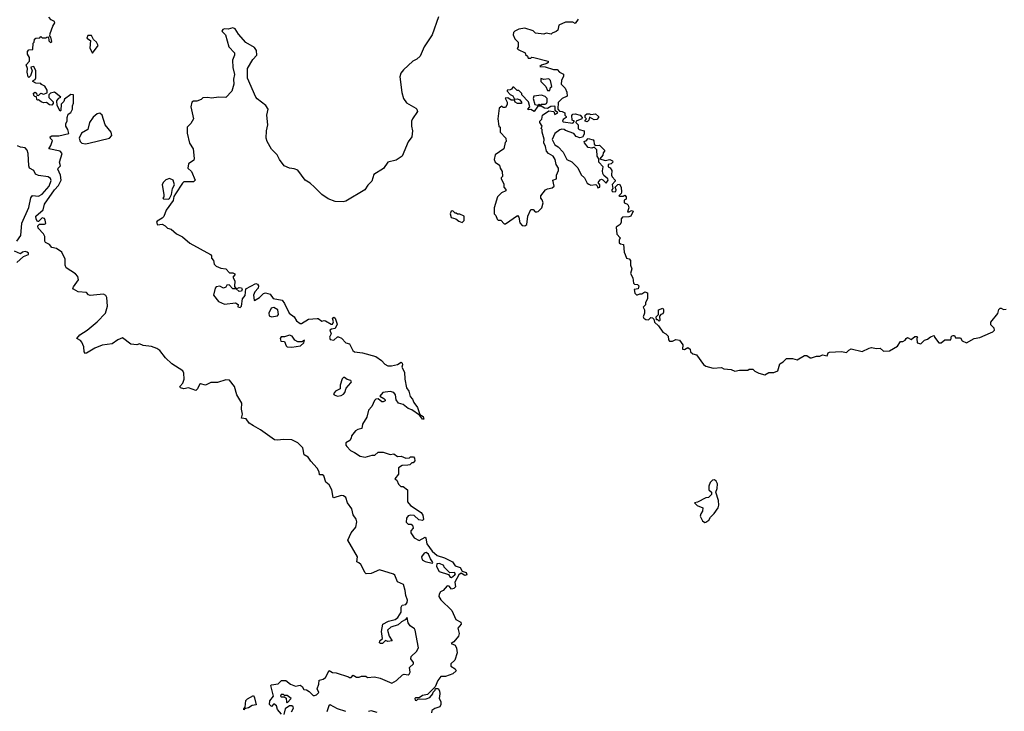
# Model space of a CAD drawing. Extents: x 2472589 to 2662339, y 701009 to 849030.
# Tile 64 of 256: x 2572108 to 2580310, y 726489 to 732251. Entities that reach past the tile are written whole.
import ezdxf

# ---------------------------------------------------------------- set-up
doc = ezdxf.new("R2010")
doc.units = 0

msp = doc.modelspace()

# ---------------------------------------------------------------- linework, layer by layer
at = {"layer": '0CON05XD'}
for points in [[(2574934.5, 727724.5), (2574916.2, 727735), (2574922.9, 727775), (2574842.5, 727915), (2574868.5, 727975), (2574907.4, 728022.6), (2574916.9, 728066.9), (2574910.8, 728090.8), (2574887.3, 728125), (2574875.5, 728175), (2574840, 728225), (2574825, 728269.2), (2574805, 728284.4), (2574785, 728288.2), (2574725, 728266.7), (2574720.8, 728270.8), (2574708.1, 728335), (2574685.8, 728375), (2574658, 728398), (2574640.7, 728450.7), (2574629.3, 728459.3), (2574605, 728460), (2574602, 728485), (2574587.5, 728515), (2574533.3, 728573.3), (2574512, 728605), (2574476.9, 728625), (2574466.7, 728685), (2574426.4, 728726.4), (2574375, 728749.6), (2574305, 728754.7), (2574255, 728747.6), (2574230.3, 728750.3), (2574115, 728834.4), (2574057.1, 728867.1), (2574020.7, 728890.7), (2573995, 728926.2), (2573955, 728932.5), (2573964.3, 728965), (2573956.1, 729005), (2573958.5, 729055), (2573918.2, 729125), (2573897.5, 729195), (2573855, 729246.7), (2573825, 729251.1), (2573755, 729228.9), (2573701.7, 729228.3), (2573655, 729207.5), (2573615, 729217.5), (2573605, 729212.5), (2573590, 729175), (2573575, 729162.5), (2573515, 729183.3), (2573475, 729176.2), (2573447.5, 729185), (2573442.5, 729195), (2573466.1, 729223.9), (2573477.5, 729255), (2573476.7, 729305), (2573467.5, 729325), (2573375, 729382.5), (2573322.5, 729435), (2573276.7, 729495), (2573251.7, 729511.7), (2573205, 729528), (2573137.3, 729537.3), (2573105, 729550), (2573085, 729542.5), (2573035, 729547.5), (2572965, 729600), (2572925, 729583.3), (2572878.6, 729551.4), (2572795, 729539.2), (2572735, 729515.8), (2572665, 729471.8), (2572655, 729471.1), (2572646.5, 729485), (2572643.6, 729525), (2572625, 729564.4), (2572615, 729577.3), (2572584.3, 729595), (2572609.1, 729625), (2572670, 729665), (2572754.6, 729735), (2572822.9, 729805), (2572840, 729865), (2572835, 729937.5), (2572825, 729953.3), (2572805, 729963.3), (2572694.2, 729954.2), (2572680, 729960), (2572665, 729978.8), (2572595, 729982.9), (2572556.7, 730005), (2572551.2, 730015), (2572556, 730025), (2572597, 730083), (2572592.7, 730112.7), (2572572.6, 730132.6), (2572494.4, 730184.4), (2572486.1, 730206.1), (2572486, 730255), (2572460, 730315), (2572415, 730346), (2572375, 730353.8), (2572355, 730378.8), (2572323.3, 730395), (2572316.7, 730405), (2572317.5, 730445), (2572306.7, 730466.7), (2572263.3, 730515), (2572260, 730535), (2572272.5, 730547.5), (2572315, 730546.7), (2572325, 730552.5), (2572319.7, 730579.7), (2572314, 730594), (2572295, 730600), (2572265, 730570), (2572255, 730570), (2572245, 730590), (2572243.8, 730615), (2572303.6, 730666.4), (2572316, 730715), (2572399.1, 730835), (2572430.7, 730869.3), (2572453.1, 730915), (2572447.5, 730955), (2572426.2, 731005), (2572427.5, 731015), (2572447, 731033), (2572440, 731065), (2572462.5, 731135), (2572445, 731156.7), (2572350, 731175), (2572367, 731203), (2572380, 731245), (2572365, 731260), (2572362.5, 731275), (2572377, 731283), (2572435, 731283.8), (2572517, 731303), (2572510, 731335), (2572492.5, 731365), (2572492.5, 731385), (2572502.5, 731405), (2572503.3, 731435), (2572512.5, 731465), (2572533, 731477), (2572547.5, 731505), (2572547, 731533), (2572557, 731557), (2572557.5, 731625), (2572535, 731626.7), (2572481.7, 731588.3), (2572475, 731570), (2572453, 731547), (2572450, 731495), (2572445, 731490), (2572420, 731535), (2572417.5, 731575), (2572433.6, 731596.4), (2572450, 731605), (2572397, 731647), (2572365, 731640), (2572350, 731625), (2572351.7, 731601.7), (2572387, 731567), (2572387, 731553), (2572375, 731540), (2572355, 731542.5), (2572331.7, 731561.7), (2572305, 731557.5), (2572287, 731567), (2572265, 731582.5), (2572255, 731580), (2572250, 731585), (2572248.3, 731608.3), (2572235, 731610), (2572225, 731620), (2572221.7, 731638.3), (2572237, 731647), (2572248.3, 731638.3), (2572251.7, 731621.7), (2572265, 731620), (2572285, 731640), (2572305, 731630), (2572338.3, 731641.7), (2572337.5, 731665), (2572316.4, 731696.4), (2572290, 731710), (2572285, 731720), (2572241.7, 731721.7), (2572217.5, 731735), (2572220, 731745), (2572236.4, 731753.6), (2572243, 731767), (2572242.5, 731825), (2572225, 731860), (2572200, 731855), (2572212.5, 731825), (2572197, 731783), (2572185, 731770), (2572180, 731775), (2572170, 731815), (2572172.5, 731845), (2572162.5, 731875), (2572190, 731905), (2572190, 731935), (2572173, 731963), (2572172.5, 731985), (2572185, 732000), (2572218.3, 732001.7), (2572220, 732055), (2572230, 732065), (2572231.7, 732088.3), (2572243, 732097), (2572275, 732100), (2572285, 732110), (2572295, 732100), (2572325, 732100), (2572333, 732107), (2572347.5, 732107.5), (2572350, 732075), (2572365, 732062.5), (2572375, 732070), (2572367, 732107), (2572360, 732115), (2572362.5, 732135), (2572383, 732197), (2572400, 732225), (2572397.5, 732235), (2572370.7, 732250.7), (2572351.7, 732271.7)], [(2575597.1, 732275), (2575544.5, 732125), (2575477.5, 732025), (2575445, 731948), (2575417.2, 731922.8), (2575384, 731905), (2575306.5, 731833.5), (2575283.3, 731806.7), (2575274.2, 731775), (2575290.8, 731645), (2575304.4, 731595), (2575329.7, 731559.7), (2575407.5, 731515), (2575417.5, 731505), (2575422.5, 731485), (2575380, 731425), (2575373.3, 731405), (2575372.5, 731365), (2575381.2, 731325), (2575374.2, 731275), (2575345, 731233.3), (2575295.4, 731114.6), (2575245, 731080.6), (2575175, 731064), (2575139.5, 731010.5), (2575058.1, 730961.9), (2575042.2, 730905), (2575007.1, 730872.9), (2574984.2, 730835), (2574825, 730738.9), (2574803.7, 730733.7), (2574735, 730735.6), (2574677.4, 730757.4), (2574624.3, 730795), (2574564.3, 730855), (2574529.1, 730889.1), (2574485, 730913.8), (2574425, 730997.1), (2574395, 731009.5), (2574355, 731013.6), (2574312.4, 731032.4), (2574273.3, 731085), (2574254, 731125), (2574205, 731173.3), (2574170, 731235), (2574162.2, 731265), (2574163.6, 731325), (2574175.6, 731374.4), (2574168.1, 731455), (2574177.5, 731505), (2574157.2, 731537.2), (2574085, 731592), (2574075.8, 731605), (2574007.1, 731765), (2574006.9, 731845), (2574049.3, 731920.7), (2574084.2, 731955), (2574081.9, 731995), (2574065, 732019.4), (2573991.3, 732061.3), (2573931.1, 732131.1), (2573902.5, 732175)], [(2576760, 732255), (2576735, 732220), (2576715, 732230), (2576655, 732230), (2576600, 732205), (2576590, 732165), (2576578.3, 732151.7), (2576545, 732140), (2576535, 732130), (2576495, 732140), (2576475, 732130), (2576405, 732140), (2576385, 732157.5), (2576315, 732180), (2576265, 732172.5), (2576233.6, 732156.4), (2576222.5, 732145), (2576220, 732125), (2576233, 732093), (2576260, 732065), (2576260, 732025), (2576251.7, 732011.7), (2576261.7, 732001.7), (2576320, 731975), (2576321.7, 731961.7), (2576338.3, 731948.3), (2576345, 731930), (2576365, 731930), (2576375, 731940), (2576390, 731935), (2576510, 731905), (2576510, 731895), (2576500, 731885), (2576455, 731872.5), (2576441.7, 731861.7), (2576485, 731857.5), (2576555, 731837.5), (2576585, 731836.7), (2576604, 731814), (2576637, 731797), (2576639.3, 731780.7), (2576622.5, 731745), (2576620, 731715), (2576651.7, 731681.7), (2576667, 731647), (2576670, 731615), (2576626.4, 731593.6), (2576595, 731560), (2576590, 731505), (2576605, 731490), (2576627, 731487), (2576650, 731475), (2576650, 731455), (2576660, 731445), (2576660, 731435), (2576635, 731420), (2576630, 731405), (2576635, 731400), (2576715, 731390), (2576730, 731405), (2576710, 731415), (2576708.3, 731451.7), (2576717, 731463), (2576736.1, 731466.1), (2576777.5, 731455), (2576792.5, 731435), (2576790, 731425), (2576743, 731407), (2576740, 731395), (2576760, 731375), (2576760, 731345), (2576770, 731335), (2576810, 731325), (2576811.7, 731298.3), (2576796.4, 731273.6), (2576773, 731267), (2576745, 731276.7), (2576723.6, 731303.6), (2576655, 731327.5), (2576645, 731336.7), (2576625, 731338.8), (2576606.4, 731333.6), (2576565, 731302.5), (2576544, 731254), (2576565, 731207.5), (2576595, 731192.5), (2576635, 731147.5), (2576667, 731087), (2576706.4, 731066.4), (2576756.4, 731016.4), (2576785, 730957.5), (2576812.5, 730935), (2576835, 730890), (2576848.3, 730881.7), (2576865, 730872.5), (2576907.5, 730877.5), (2576918.3, 730868.3), (2576925, 730850), (2576940, 730855), (2576940, 730875), (2576927.5, 730895), (2576945, 730917.5), (2576955, 730922.5), (2576967, 730917), (2576995, 730890), (2577010, 730915), (2577006.4, 730926.4), (2576973.6, 730953.6), (2576965, 730970), (2576963, 730993), (2576970, 731025), (2576932.5, 731065), (2576931.7, 731091.7), (2576917.5, 731115), (2576917, 731167), (2576895, 731190), (2576875, 731180), (2576842.5, 731185), (2576812.5, 731225), (2576810, 731235), (2576815, 731240), (2576828.3, 731241.7), (2576845, 731262.5), (2576885, 731250), (2576891.7, 731241.7), (2576893.3, 731213.3), (2576901.7, 731201.7), (2576937, 731207), (2576980, 731165), (2576980, 731155), (2576968.3, 731141.7), (2576967, 731123), (2576941.7, 731091.7), (2576985, 731077.5), (2577025, 731087.5), (2577047.5, 731075), (2577050, 731065), (2577035, 731050), (2577010, 731045), (2577010, 731025), (2577028.3, 731018.3), (2577040, 730995), (2577037.5, 730955), (2577043, 730943), (2577070, 730915), (2577070, 730905), (2577043, 730877), (2577050, 730845), (2577040, 730835), (2577040, 730825), (2577048.3, 730818.3), (2577075, 730820), (2577077.5, 730835), (2577070, 730855), (2577091.7, 730878.3), (2577105, 730880), (2577117.5, 730855), (2577122.5, 730815), (2577118.3, 730801.7), (2577100, 730785), (2577105, 730780), (2577135, 730780), (2577148.3, 730788.3), (2577160, 730775), (2577160, 730755), (2577143, 730747), (2577142.5, 730725), (2577167, 730717), (2577177.5, 730705), (2577182.5, 730685), (2577171.7, 730651.7), (2577185, 730650), (2577205, 730662.5), (2577217.5, 730655), (2577200, 730615), (2577181.7, 730608.3), (2577130, 730605), (2577118.3, 730591.7), (2577120, 730565), (2577110, 730545), (2577078.3, 730521.7), (2577082.5, 730465), (2577110, 730435), (2577102.5, 730415), (2577103, 730393), (2577113, 730383), (2577137, 730377), (2577143.6, 730313.6), (2577152.5, 730295)], [(2573902.5, 732175), (2573885, 732182.5), (2573845, 732172.5), (2573813.6, 732176.4), (2573800.7, 732169.3), (2573793.3, 732155), (2573823.3, 732125), (2573850, 732025), (2573898.8, 731975), (2573898.8, 731955), (2573882, 731915), (2573882.7, 731852.7), (2573898, 731795), (2573889.2, 731755), (2573892.5, 731715), (2573876.2, 731655), (2573825, 731603.8), (2573766.4, 731606.4), (2573705, 731596.7), (2573675, 731602.5), (2573635, 731600), (2573620, 731585), (2573585, 731573.3), (2573555, 731572.5), (2573542.5, 731565), (2573533.8, 731525), (2573556.7, 731425), (2573535, 731387.5), (2573503.3, 731355), (2573502.5, 731305), (2573523.6, 731223.6), (2573552.5, 731175), (2573562.5, 731095), (2573558.3, 731081.7), (2573515, 731050), (2573510, 731015), (2573540, 730985), (2573570, 730915), (2573555, 730900), (2573475, 730900), (2573465, 730890), (2573405, 730800), (2573393, 730777), (2573386.7, 730745), (2573327.5, 730665), (2573308.3, 730611.7), (2573295, 730596.7), (2573252.5, 730572.5), (2573248.8, 730565), (2573255, 730543.3), (2573295, 730547.5), (2573320, 730535), (2573340, 730515), (2573370, 730505), (2573415, 730467.5), (2573463, 730443), (2573525, 730390), (2573697.5, 730295), (2573706.2, 730285), (2573706.2, 730265), (2573723.3, 730245), (2573728, 730215), (2573745, 730198), (2573785, 730180), (2573824.2, 730174.2), (2573855, 730142.5), (2573885, 730143.3), (2573900, 730135), (2573900, 730125), (2573882.5, 730105), (2573900, 730075), (2573898.3, 730028.3), (2573910, 730010), (2573935, 730020), (2573955, 730017.5), (2573960, 730005), (2573955, 729990), (2573935, 729987.5), (2573910, 730010), (2573885, 730007.5), (2573851.7, 730041.7), (2573835, 730040), (2573825, 730022.5), (2573805, 730013.3), (2573775, 730030), (2573745, 730026.2), (2573736.7, 730015), (2573723.3, 729955), (2573764.2, 729904.2), (2573815, 729882), (2573905, 729892.5), (2573927, 729877), (2573925, 729860), (2573945, 729852.5), (2573956.7, 729865), (2573963.3, 729925), (2573986.4, 729953.6), (2573991.2, 730008.8), (2574075, 730053.8), (2574088.8, 730048.8), (2574098.8, 730035), (2574093.8, 730015), (2574066.2, 729985), (2574056.2, 729955), (2574060, 729915), (2574065, 729912.5), (2574105, 729936.2), (2574139.5, 729970.5), (2574155, 729976.2), (2574193.6, 729963.6), (2574218.8, 729928.8), (2574293.6, 729913.6), (2574315, 729887.5), (2574353.8, 729805), (2574393.3, 729775), (2574415, 729743.3), (2574445, 729718.8), (2574455, 729718.8), (2574515, 729757.1), (2574585, 729762), (2574595, 729761.2), (2574625, 729740), (2574645, 729746.2), (2574655, 729743.3), (2574702.5, 729715), (2574715, 729713.3), (2574722.5, 729735), (2574713.8, 729765), (2574725, 729773.3), (2574735.8, 729765), (2574752.5, 729715), (2574735, 729677.5), (2574706.2, 729673.8), (2574692.5, 729665), (2574702.9, 729635), (2574688, 729605), (2574695, 729586.7), (2574725, 729580), (2574755, 729610), (2574765, 729610), (2574787.7, 729597.7), (2574825, 729558.8), (2574855, 729550), (2574884.2, 729494.2), (2574897.5, 729485), (2574965, 729474.3), (2575075, 729445.7), (2575121.7, 729411.7), (2575150.7, 729380.7), (2575175, 729368.6), (2575205, 729367.5), (2575255, 729377.5), (2575285, 729397.5), (2575295, 729390), (2575298, 729375), (2575291.2, 729355), (2575314.3, 729314.3), (2575316, 729255), (2575330, 729185), (2575350, 729155), (2575360.8, 729110.8), (2575380.4, 729090.4), (2575392.2, 729062.2), (2575421.4, 729021.4), (2575442.5, 728962.5), (2575468, 728945), (2575476.1, 728923.9), (2575465, 728924), (2575437.5, 728957.5), (2575375, 729000), (2575345, 729011.2), (2575302.5, 729045), (2575265, 729057.5), (2575243.3, 729085), (2575240, 729125), (2575225.8, 729145.8), (2575195, 729152), (2575132.5, 729145), (2575107.5, 729115), (2575142.5, 729095), (2575152.5, 729085), (2575152.5, 729075), (2575135, 729066.2), (2575125, 729068), (2575093, 729093), (2575075, 729088.8), (2575065, 729078.8), (2575041.2, 729028.8), (2575015, 728997.5), (2574999.5, 728940.5), (2574965, 728880), (2574957.5, 728845), (2574925, 728836.7), (2574906.7, 728825), (2574872.5, 728785), (2574870, 728765), (2574857.5, 728745), (2574826.2, 728725), (2574825.8, 728705), (2574832.9, 728695), (2574865, 728662.9), (2574896.4, 728646.4), (2574945, 728615.8), (2574985, 728606.2), (2575045, 728623.8), (2575066.4, 728623.6), (2575095, 728646.7), (2575105, 728647.5), (2575135, 728646.7), (2575195, 728627.5), (2575225, 728633.8), (2575255, 728612.5), (2575285, 728613.8), (2575325, 728597.5), (2575355, 728600), (2575365, 728610), (2575388.3, 728608.3), (2575397, 728597), (2575400, 728575), (2575385, 728560), (2575375, 728560), (2575357, 728543), (2575341.7, 728538.3), (2575295, 728536.7), (2575265, 728517.5), (2575263.8, 728465), (2575232.5, 728425), (2575250, 728415), (2575265, 728380), (2575282.5, 728362.5), (2575301.7, 728361.7), (2575340, 728335), (2575337.5, 728235), (2575364.4, 728204.4), (2575452.5, 728145), (2575466.1, 728123.9), (2575473, 728087), (2575465, 728077.5), (2575433.6, 728083.6), (2575395, 728120), (2575365, 728123.3), (2575345, 728116.7), (2575331.7, 728098.3), (2575327.5, 728065), (2575345, 728047.5), (2575368.3, 728048.3), (2575380.7, 728040.7), (2575386.2, 728015), (2575367.5, 727992.5), (2575367, 727977), (2575394.1, 727934.1), (2575435, 727912), (2575485, 727940), (2575491.7, 727931.7), (2575500, 727885), (2575544.4, 727824.4), (2575585, 727786), (2575646.2, 727766.2), (2575713, 727733), (2575735, 727700), (2575777.3, 727687.3), (2575795, 727657.5), (2575826.7, 727645), (2575833, 727627), (2575815, 727620), (2575785, 727640), (2575767.5, 727625), (2575733.8, 727565), (2575737.5, 727525), (2575725, 727512.5), (2575705, 727507.5), (2575685, 727532.5), (2575670, 727535), (2575635, 727496.2), (2575613.8, 727485), (2575602.5, 727465), (2575600, 727445), (2575615, 727416.7), (2575707.5, 727327.5), (2575742, 727255), (2575782, 727232), (2575786.2, 727215), (2575758, 727182), (2575767.9, 727137.9), (2575764.3, 727115), (2575725, 727068.8), (2575702.5, 727055), (2575735, 727040), (2575748, 727015), (2575752, 726975), (2575732.5, 726915), (2575700, 726885), (2575700, 726865), (2575735, 726842.5), (2575743.3, 726825), (2575715, 726800), (2575655, 726780), (2575615, 726777.5), (2575590, 726745), (2575568.3, 726691.7), (2575505, 726630), (2575465, 726620), (2575435, 726600), (2575405, 726600), (2575400, 726595), (2575401.7, 726581.7), (2575415, 726580), (2575425, 726590), (2575495, 726592.5), (2575525, 726602.5), (2575550, 726635), (2575551.7, 726648.3), (2575570, 726665), (2575571.7, 726678.3), (2575595, 726677.5), (2575605, 726660), (2575608.8, 726635), (2575602.5, 726595), (2575615, 726570), (2575616.2, 726545), (2575607.5, 726525), (2575565, 726511.2), (2575542.5, 726495), (2575540, 726475)], [(2572715, 731972.5), (2572762.5, 732035), (2572747.5, 732065), (2572722.5, 732085), (2572705, 732120), (2572675, 732120), (2572668.3, 732098.3), (2572697, 732077), (2572693.3, 732015), (2572715, 731972.5)], [(2576525, 731660), (2576530, 731685), (2576540, 731695), (2576530, 731745), (2576515, 731757.5), (2576475, 731752.5), (2576450, 731760), (2576450, 731735), (2576490, 731695), (2576505, 731660), (2576525, 731660)], [(2576315, 730532.5), (2576332.5, 730545), (2576340, 730615), (2576365, 730670), (2576385, 730670), (2576401.7, 730651.7), (2576415, 730650), (2576426.4, 730653.6), (2576457.5, 730685), (2576470, 730725), (2576461.7, 730751.7), (2576450, 730765), (2576450, 730785), (2576487.7, 730832.3), (2576505, 730843.3), (2576545, 730850), (2576560, 730865), (2576550, 730915), (2576580, 730925), (2576580, 730955), (2576597.5, 730995), (2576596.7, 731015), (2576576.7, 731045), (2576570, 731085), (2576553, 731113), (2576512.5, 731135), (2576496.7, 731155), (2576488.8, 731195), (2576473.3, 731225), (2576477.5, 731255), (2576460, 731315), (2576460, 731335), (2576452.5, 731345), (2576460, 731365), (2576440, 731395), (2576440, 731405), (2576457, 731423), (2576464, 731456), (2576515, 731492.5), (2576557.5, 731487.5), (2576565, 731460), (2576590, 731475), (2576570, 731495), (2576570, 731525), (2576565, 731530), (2576533, 731527), (2576505, 731510), (2576480, 731515), (2576451.7, 731531.7), (2576425, 731530), (2576395, 731487.5), (2576365, 731502.5), (2576345, 731500), (2576340, 731505), (2576357.5, 731525), (2576347, 731567), (2576290, 731625), (2576290, 731635), (2576265, 731660), (2576251.7, 731661.7), (2576225, 731690), (2576215, 731690), (2576206.4, 731673.6), (2576195, 731667.5), (2576170, 731665), (2576170, 731655), (2576195, 731626.7), (2576215.8, 731615.8), (2576230, 731590), (2576255, 731591.2), (2576275, 731583.3), (2576287.5, 731565), (2576288.3, 731551.7), (2576254, 731554), (2576236.7, 731565), (2576230, 731580), (2576201.2, 731581.2), (2576175, 731600), (2576153.6, 731596.4), (2576170, 731565), (2576170, 731545), (2576155, 731520), (2576135, 731520), (2576125, 731530), (2576102.5, 731515), (2576092.5, 731425), (2576100, 731365), (2576110, 731355), (2576110, 731315), (2576157.5, 731265), (2576160, 731235), (2576153, 731227), (2576140, 731175), (2576070, 731125), (2576060, 731085), (2576070, 731065), (2576105, 731040), (2576110, 731015), (2576127, 730987), (2576130, 730945), (2576120, 730935), (2576120, 730925), (2576140, 730885), (2576142.5, 730855), (2576156.7, 730836.7), (2576157.5, 730825), (2576121.7, 730808.3), (2576087.5, 730775), (2576060, 730685), (2576060, 730635), (2576075, 730620), (2576085, 730590), (2576095, 730580), (2576115, 730580), (2576145, 730550), (2576155, 730550), (2576255, 730620), (2576267.5, 730605), (2576275, 730560), (2576295, 730537.5), (2576315, 730532.5)], [(2576445, 731540), (2576453.6, 731546.4), (2576485, 731547.5), (2576496.4, 731553.6), (2576503, 731567), (2576502.5, 731595), (2576485, 731612.5), (2576455, 731622.5), (2576390, 731615), (2576386.7, 731595), (2576400, 731545), (2576425, 731540), (2576435, 731547.5), (2576445, 731540)], [(2572655, 731215.6), (2572685, 731223.5), (2572855, 731264.5), (2572875.7, 731285), (2572869.5, 731315), (2572820.9, 731375), (2572795.3, 731455.3), (2572775, 731472.9), (2572753.4, 731466.6), (2572720.9, 731439.1), (2572690, 731395), (2572675, 731337.5), (2572624.1, 731305.9), (2572604, 731265), (2572612, 731235), (2572625, 731221.4), (2572655, 731215.6)], [(2576835, 731400), (2576820, 731405), (2576820, 731415), (2576830, 731425), (2576820, 731435), (2576820, 731455), (2576833, 731467), (2576855, 731467.5), (2576865, 731460), (2576905, 731466.7), (2576930, 731445), (2576930, 731435), (2576915, 731420), (2576895, 731417.5), (2576855, 731440), (2576850, 731415), (2576835, 731400)], [(2572084.5, 730405), (2572117.2, 730452.8), (2572125.8, 730555), (2572185, 730686), (2572202.1, 730767.9), (2572215, 730785.7), (2572265, 730781.5), (2572295, 730798.8), (2572352.2, 730865), (2572370.6, 730910.6), (2572365, 730927.8), (2572345, 730943.2), (2572264, 730954), (2572240, 730965), (2572226, 730995), (2572190, 731015), (2572183.2, 731033.2), (2572180, 731135), (2572170, 731165), (2572153.6, 731183.6), (2572115, 731188), (2572090.2, 731200.2)], [(2573345, 730756.7), (2573355, 730762.5), (2573372.5, 730795), (2573380.8, 730845), (2573397.5, 730875), (2573387.5, 730915), (2573355, 730926.7), (2573325, 730916.7), (2573303.3, 730895), (2573294, 730875), (2573310, 730795), (2573310, 730775), (2573300, 730765), (2573305, 730760), (2573345, 730756.7)], [(2575795, 730562.5), (2575811.7, 730578.3), (2575810, 730615), (2575775, 730630), (2575755, 730630), (2575745, 730640), (2575735, 730640), (2575715, 730660), (2575703.6, 730656.4), (2575693.3, 730635), (2575703.6, 730603.6), (2575741.7, 730591.7), (2575765, 730572.5), (2575795, 730562.5)], [(2572085, 730227.5), (2572140.8, 730279.2), (2572181.2, 730295), (2572181.2, 730305), (2572171.2, 730315), (2572155, 730320.8), (2572132.5, 730315), (2572115, 730300), (2572065, 730323.8)], [(2577152.5, 730295), (2577163.6, 730263.6), (2577185, 730257.5), (2577196.2, 730245), (2577196.7, 730205), (2577206.2, 730175), (2577196.4, 730136.4), (2577215, 730100), (2577221.2, 730055), (2577228.8, 730048.8), (2577255.7, 730045.7), (2577266.2, 730035), (2577261.2, 730008.8), (2577227.5, 730002.5), (2577231.7, 729971.7), (2577245, 729957.5), (2577255, 729957.5), (2577273, 729967), (2577291.7, 729968.3), (2577315, 729983.3), (2577338.8, 729975), (2577337.5, 729925), (2577320, 729895), (2577320, 729875), (2577303.3, 729855), (2577313, 729833), (2577313, 729807), (2577302.5, 729775), (2577307.5, 729765), (2577323, 729753), (2577345, 729750), (2577365, 729770), (2577378.3, 729768.3), (2577390, 729755), (2577395, 729730), (2577430, 729700), (2577467, 729647), (2577490, 729635), (2577510, 729615), (2577513, 729583), (2577521.7, 729571.7), (2577545, 729572.5), (2577575, 729587.5), (2577605, 729580), (2577631.7, 729541.7), (2577630, 729505), (2577645, 729502.5), (2577675, 729520), (2577692.5, 729505), (2577697.5, 729485), (2577715, 729467.5), (2577745, 729457.5), (2577805, 729377.5), (2577825, 729363.3), (2577885, 729346.7), (2577955, 729352.5), (2577973.6, 729343.6), (2578035, 729337.5), (2578065, 729322.5), (2578105, 729332.5), (2578175, 729330), (2578185, 729340), (2578215, 729340), (2578233, 729323), (2578265, 729307.5), (2578315, 729292.5)], [(2574205, 729776.7), (2574255, 729782.5), (2574263.3, 729795), (2574257.5, 729835), (2574225, 729852.5), (2574203.6, 729846.4), (2574182.5, 729805), (2574185, 729782.5), (2574205, 729776.7)], [(2577435, 729740), (2577425, 729750), (2577411.7, 729751.7), (2577410, 729775), (2577430, 729795), (2577430, 729835), (2577465, 729847.5), (2577472.5, 729835), (2577472.5, 729815), (2577465, 729800), (2577450, 729795), (2577438.3, 729781.7), (2577440, 729745), (2577435, 729740)], [(2578315, 729292.5), (2578348.3, 729311.7), (2578389.3, 729310.7), (2578423.6, 729326.4), (2578440, 729385), (2578468.3, 729401.7), (2578495, 729427.5), (2578545, 729427.5), (2578585, 729416.7), (2578645, 729453.3), (2578665, 729452.5), (2578694, 729434), (2578705, 729433.3), (2578745, 729447.5), (2578775, 729447.5), (2578795, 729457.5), (2578835, 729450), (2578842.5, 729475), (2578855, 729480), (2578955, 729486.7), (2578995, 729477.5), (2579015, 729497.5), (2579035, 729507.5), (2579125, 729486.7), (2579184.2, 729515.8), (2579205, 729520), (2579245, 729512), (2579275, 729513.8), (2579305, 729490), (2579355, 729493.3), (2579419.5, 729530.5), (2579445, 729570), (2579465, 729570), (2579485, 729580), (2579492.5, 729595), (2579505, 729602.5), (2579535, 729587.5), (2579565, 729612.5), (2579581.7, 729611.7), (2579587.5, 729605), (2579582.5, 729595), (2579585, 729560), (2579615, 729550), (2579645, 729580), (2579671.7, 729588.3), (2579695, 729610), (2579725, 729620), (2579730, 729605), (2579765, 729560), (2579785, 729560), (2579815, 729582.5), (2579865, 729582.5), (2579870, 729615), (2579885, 729620), (2579895, 729620), (2579905, 729600), (2579945, 729600), (2579960, 729575), (2579995, 729560), (2580060, 729595), (2580107, 729603), (2580195, 729642.5), (2580215, 729650), (2580227.5, 729665), (2580225, 729680), (2580198.3, 729708.3), (2580198.3, 729731.7), (2580256.2, 729803.8), (2580265, 729836.7), (2580275, 729846.7), (2580285, 729847.5), (2580305, 729837.5), (2580325, 729840)], [(2574375, 729524), (2574446.1, 729533.9), (2574475, 729560), (2574480, 729580), (2574461.7, 729568.3), (2574425, 729567.5), (2574400.7, 729580.7), (2574376.7, 729615), (2574355, 729622), (2574315, 729607.5), (2574285, 729610), (2574277.5, 729595), (2574283.6, 729573.6), (2574315, 729570), (2574326.7, 729535), (2574337.5, 729525), (2574375, 729524)], [(2574755, 729114), (2574785, 729118.8), (2574805, 729131.2), (2574815.8, 729145), (2574827.5, 729182.5), (2574867.5, 729225), (2574871.2, 729235), (2574866.7, 729245), (2574835, 729253.3), (2574815, 729268.8), (2574805, 729270), (2574795, 729260), (2574776.7, 729205), (2574777.5, 729175), (2574740, 729155), (2574722.5, 729135), (2574727.5, 729125), (2574755, 729114)], [(2577815, 728062.5), (2577825, 728063.3), (2577849.3, 728080.7), (2577863.6, 728106.4), (2577893, 728137), (2577926.7, 728185), (2577933.3, 728205), (2577930, 728245), (2577907.5, 728315), (2577917.5, 728345), (2577920, 728385), (2577910, 728405), (2577895, 728417.5), (2577880, 728415), (2577860, 728395), (2577850, 728365), (2577850, 728335), (2577870, 728315), (2577870, 728295), (2577845, 728270), (2577825, 728267.5), (2577755, 728230), (2577730, 728225), (2577753, 728203), (2577800, 728185), (2577797.5, 728155), (2577782.5, 728135), (2577777.5, 728115), (2577797, 728077), (2577815, 728062.5)], [(2575545, 727722.5), (2575550, 727725), (2575546.7, 727735), (2575529.3, 727759.3), (2575515, 727796.7), (2575495, 727811.2), (2575477.5, 727805), (2575456.7, 727775), (2575460.7, 727750.7), (2575485, 727736.2), (2575545, 727722.5)], [(2574290, 726465), (2574256.7, 726505), (2574247.5, 726535), (2574225, 726550), (2574205, 726530), (2574190, 726545), (2574192.5, 726575), (2574222.5, 726615), (2574200, 726705), (2574205, 726710), (2574261.7, 726718.3), (2574290, 726745), (2574326.4, 726746.4), (2574363.9, 726713.9), (2574405, 726697.5), (2574445, 726706.7), (2574460, 726695), (2574475, 726670), (2574497, 726667), (2574520, 726655), (2574551.7, 726621.7), (2574565, 726620), (2574580, 726625), (2574600, 726645), (2574586.7, 726675), (2574600, 726715), (2574602.5, 726747.5), (2574635, 726756.7), (2574655, 726770), (2574685, 726827.5), (2574715, 726813.3), (2574745, 726810), (2574847, 726777), (2574855, 726770), (2574868.3, 726771.7), (2574885, 726790), (2574915, 726772.5), (2574935, 726772.5), (2574955, 726782.5), (2574991.7, 726781.7), (2575005, 726770), (2575065, 726776.2), (2575110, 726765), (2575207, 726723), (2575247.5, 726745), (2575296.4, 726793.6), (2575311.2, 726798.8), (2575345, 726792.5), (2575353, 726797), (2575360, 726815), (2575356.7, 726855), (2575387.5, 726885), (2575387.5, 726895), (2575366.7, 726925), (2575370, 726945), (2575415, 726987.5), (2575431.7, 727018.3), (2575403.3, 727165), (2575397, 727177), (2575361.9, 727201.9), (2575343.3, 727225), (2575335, 727270), (2575319.3, 727250.7), (2575287.5, 727235), (2575260.7, 727209.3), (2575199.3, 727190.7), (2575173.3, 727165), (2575186.7, 727115), (2575210, 727075), (2575175, 727071.2), (2575155, 727080), (2575130, 727055), (2575115, 727052.5), (2575105, 727060), (2575107.5, 727075), (2575130, 727095), (2575121.2, 727155), (2575133.3, 727215), (2575181.2, 727238.8), (2575235.7, 727254.3), (2575259.1, 727270.9), (2575286.7, 727315), (2575285, 727357.5), (2575295, 727372.5), (2575325, 727380), (2575336.2, 727395), (2575338.8, 727415), (2575324.3, 727454.3), (2575320.4, 727495), (2575304.1, 727544.1), (2575255, 727566.9), (2575234.3, 727624.3), (2575222.8, 727632.8), (2575105, 727666.5), (2575035, 727637.9), (2574995, 727634.3), (2574985, 727643.8), (2574951.3, 727711.3), (2574934.5, 727724.5)], [(2575705, 727603.3), (2575732.5, 727625), (2575737.5, 727635), (2575730, 727645), (2575692.5, 727642.5), (2575645, 727690), (2575640, 727705), (2575605, 727720), (2575583.6, 727716.4), (2575580, 727695), (2575603.8, 727655), (2575680, 727630), (2575695, 727607.5), (2575705, 727603.3)], [(2573975, 726500), (2573975, 726510), (2573986.7, 726523.3), (2573991.4, 726578.6), (2574005, 726593.8), (2574055, 726620), (2574065, 726600), (2574077.5, 726542.5), (2574045, 726536.7), (2574015, 726518), (2573980, 726510), (2573975, 726500)], [(2574335, 726560), (2574370, 726595), (2574335, 726620), (2574315, 726620), (2574305, 726630), (2574285, 726627.5), (2574280, 726615), (2574285, 726610), (2574315, 726610), (2574328.3, 726598.3), (2574330, 726565), (2574335, 726560)], [(2574373.3, 726485), (2574390, 726515), (2574387.5, 726525), (2574375, 726533.3), (2574355, 726533.3), (2574320, 726510), (2574308.3, 726461.7)], [(2574825, 726487.5), (2574755, 726510), (2574695, 726542.5), (2574682.5, 726535), (2574667.5, 726485)], [(2575085, 726480), (2575035, 726492.5), (2575015, 726487.5)]]:
    msp.add_lwpolyline(points, dxfattribs=at)

doc.saveas('drawing.dxf')
